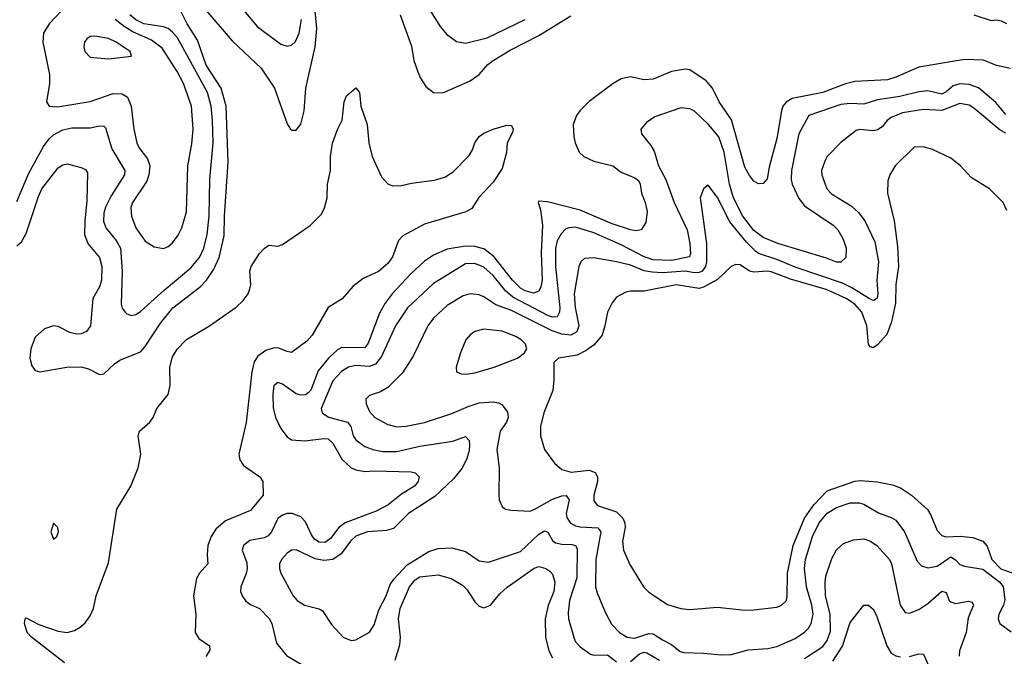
# Model space of a CAD drawing. Header units: inches. Extents: x 1384664 to 1536621, y 460766 to 646467.
# Tile 62 of 256: x 1392142 to 1396444, y 506746 to 509529. Entities that reach past the tile are written whole.
import ezdxf

# ---------------------------------------------------------------- set-up
doc = ezdxf.new("R2010")
doc.units = ezdxf.units.IN
doc.header["$MEASUREMENT"] = 0
doc.layers.add('B3590', color=7, linetype='Continuous')

msp = doc.modelspace()

# ---------------------------------------------------------------- linework, layer by layer
at = {"layer": 'B3590', "color": 5}
for points, elevation in [([(1392955.2, 509570), (1393070, 509436), (1393196.5, 509316.5), (1393255.7, 509230), (1393310, 509073.4), (1393325.7, 509050), (1393330, 509045.3), (1393350, 509045.7), (1393370, 509072.4), (1393385.2, 509130), (1393391.5, 509230), (1393432.7, 509410), (1393439.6, 509490), (1393426.6, 509626.6)], 620), ([(1393050, 509656.5), (1393179.2, 509499.2), (1393282.2, 509422.2), (1393310, 509412.9), (1393330, 509417.8), (1393346.5, 509433.5), (1393362.6, 509470), (1393372.7, 509530)], 640), ([(1392347.8, 509592.2), (1392270, 509510.8), (1392246, 509470), (1392242.7, 509430), (1392271.6, 509288.4), (1392271.7, 509250), (1392259, 509170), (1392271.4, 509151.4), (1392307.2, 509147.2), (1392450, 509170.7), (1392550, 509206.3), (1392590, 509204.7), (1392613.2, 509190), (1392629.5, 509150), (1392640.4, 509050), (1392653.8, 508990), (1392662.4, 508970), (1392700.9, 508920.9), (1392710.7, 508890), (1392706.6, 508850), (1392697.7, 508822.3), (1392635.1, 508730), (1392628, 508708), (1392631, 508670), (1392650, 508618.7), (1392690, 508561.1), (1392730, 508536.4), (1392770, 508528.7), (1392790, 508537.6), (1392810, 508554), (1392833.6, 508586.4), (1392850, 508619.3), (1392870.9, 508689.1), (1392876, 508890), (1392893.6, 508986.4), (1392899.6, 509050), (1392891.9, 509150), (1392858.3, 509250), (1392830, 509302.2), (1392763.7, 509403.7), (1392718.4, 509438.4), (1392635.6, 509475.6), (1392598.6, 509498.6), (1392558.7, 509530)], 660), ([(1392130, 508539.8), (1392150, 508557.7), (1392170, 508593.6), (1392223.6, 508756.4), (1392238.6, 508790), (1392310, 508881.1), (1392330, 508895), (1392350, 508898.2), (1392410, 508882.8), (1392430, 508874.3), (1392438.9, 508858.9), (1392435.7, 508735.7), (1392426.5, 508650), (1392425.4, 508590), (1392439.5, 508550), (1392491.2, 508490), (1392500.7, 508450), (1392498.7, 508390), (1392490, 508360.4), (1392461.1, 508310), (1392450.8, 508190), (1392434.3, 508165.7), (1392410, 508155.4), (1392390, 508153.7), (1392361.2, 508161.2), (1392310, 508188), (1392290, 508190.6), (1392250, 508177.2), (1392210, 508140.5), (1392190.3, 508090), (1392186.9, 508050), (1392195.3, 508015.3), (1392210, 507994.9), (1392230, 507988.9), (1392348, 508010), (1392410, 508011.6), (1392442.4, 508002.4), (1392490, 507977.6), (1392510, 507980.4), (1392555.9, 508024.1), (1392579.9, 508040.1), (1392670, 508077.7), (1392690, 508100.5), (1392757.5, 508202.5), (1392810.8, 508270), (1392930, 508361.8), (1392957.8, 508390), (1392990, 508437.6), (1393013.8, 508490), (1393035.4, 508584.6), (1393036.1, 508670), (1393053.2, 508906.8), (1393044, 509150), (1393022.4, 509230), (1392956, 509330), (1392918.8, 509438.8), (1392873.5, 509510), (1392845.4, 509565.4)], 620), ([(1392130, 508733.4), (1392181.5, 508858.5), (1392245.6, 508974.4), (1392270, 509007.3), (1392290, 509025.4), (1392330, 509046.8), (1392370, 509055.5), (1392450, 509055.9), (1392490, 509064.4), (1392510, 509063.2), (1392516.4, 509056.4), (1392544.8, 508964.8), (1392601.3, 508870), (1392599.4, 508850), (1392541.8, 508758.2), (1392517.3, 508710), (1392510, 508683.7), (1392508.1, 508648.1), (1392518.4, 508618.4), (1392563.3, 508563.3), (1392582.2, 508530), (1392590.1, 508429.9), (1392585.3, 508285.3), (1392590, 508267.7), (1392602.4, 508250), (1392610, 508242.4), (1392630, 508235.3), (1392650, 508240.3), (1392670, 508252.6), (1392772.8, 508347.2), (1392890, 508444.4), (1392926.9, 508490), (1392946.2, 508530), (1392960.4, 508590), (1392970.3, 508670), (1392972, 508830), (1392986.6, 508990), (1392984.9, 509090), (1392979.1, 509150), (1392961.8, 509210), (1392830.8, 509450), (1392810, 509474.6), (1392789.9, 509489.9), (1392770, 509497.4), (1392684.8, 509510), (1392650, 509527.4), (1392622.7, 509550)], 640), ([(1393803.6, 509550), (1393853.5, 509413.5), (1393863.9, 509350), (1393881.1, 509301.1), (1393893.2, 509273.2), (1393917, 509237), (1393950, 509210.3), (1393990, 509209.2), (1394110, 509261.3), (1394150, 509288.8), (1394187.3, 509332.7), (1394210, 509350.7), (1394284.4, 509395.6), (1394410, 509459.4), (1394550, 509546.2)], 620), ([(1393930, 509577.6), (1393978.7, 509498.7), (1394005.9, 509465.9), (1394050, 509433.8), (1394090, 509425.4), (1394183.6, 509450), (1394349.7, 509530)], 640), ([(1396310, 509550.4), (1396385.8, 509525.8), (1396410, 509528), (1396430, 509523.8), (1396452.5, 509512.5)], 620), ([(1396470, 509314.7), (1396410, 509328.5), (1396352.3, 509352.3), (1396270, 509354.4), (1396070, 509320.8), (1395970, 509276.8), (1395933.6, 509266.4), (1395790, 509258.3), (1395750, 509247.9), (1395650.6, 509210.6), (1395516.4, 509183.6), (1395491.2, 509168.8), (1395476.6, 509150), (1395470.1, 509130), (1395450, 509009.4), (1395415.9, 508884.1), (1395407, 508833), (1395390, 508812.3), (1395370, 508811.6), (1395350, 508823.6), (1395330, 508847.8), (1395310, 508883.6), (1395251.2, 509091.2), (1395197.7, 509170), (1395168.4, 509230), (1395141, 509261), (1395070, 509308.9), (1395050, 509312.1), (1394990, 509302.7), (1394910, 509268.2), (1394870, 509266), (1394810, 509278.7), (1394770, 509270.4), (1394735, 509250), (1394630, 509170.8), (1394588.7, 509130), (1394574.2, 509110), (1394559.7, 509070), (1394563.2, 509016.8), (1394568.8, 508990), (1394586, 508950), (1394607.2, 508930), (1394650.2, 508910.1), (1394733.4, 508890), (1394770, 508862.6), (1394830, 508837.4), (1394845.3, 508825.3), (1394852.8, 508810), (1394858, 508770), (1394874.9, 508730), (1394883.7, 508690), (1394877.3, 508642.7), (1394857.3, 508610), (1394833.9, 508606.1), (1394810, 508609.9), (1394730, 508635.9), (1394590, 508696), (1394447.5, 508732.5), (1394410, 508735.1), (1394407, 508730), (1394417.3, 508697.3), (1394426.2, 508630), (1394420.1, 508510), (1394425, 508390), (1394419.4, 508360.6), (1394410, 508342), (1394386.3, 508333.7), (1394350, 508344), (1394330, 508355.2), (1394294.7, 508390), (1394213.4, 508493.4), (1394170, 508527.9), (1394130, 508537.5), (1394090, 508538.9), (1394010, 508525.6), (1393950, 508499.4), (1393910, 508472.7), (1393850, 508417.1), (1393768.8, 508330), (1393738.1, 508290), (1393713.6, 508246.4), (1393664.9, 508115.1), (1393650, 508095.2), (1393550, 508096.2), (1393530, 508086.3), (1393490.6, 508050), (1393446.6, 507993.4), (1393414.6, 507910), (1393402.7, 507897.3), (1393390, 507889.3), (1393370, 507887.3), (1393350, 507892.8), (1393290, 507935), (1393270, 507942.9), (1393251.6, 507928.4), (1393247.7, 507892.3), (1393250, 507832), (1393258.9, 507790), (1393282.5, 507742.5), (1393310, 507705.6), (1393330, 507691.8), (1393387.6, 507687.6), (1393470, 507698.7), (1393490, 507696.6), (1393510, 507677.8), (1393550, 507608.6), (1393590, 507570.1), (1393610, 507560.7), (1393650, 507554.1), (1393690, 507556.9), (1393852.7, 507552.7), (1393870, 507548.9), (1393886.5, 507530), (1393882.6, 507510), (1393867.1, 507490), (1393810, 507455.2), (1393752.1, 507407.9), (1393699.9, 507380.1), (1393564.2, 507330), (1393536.5, 507310), (1393499.4, 507260.6), (1393476.4, 507243.6), (1393450, 507244.9), (1393430, 507258.8), (1393416.8, 507276.8), (1393390, 507333.7), (1393370, 507355.2), (1393332.8, 507370), (1393310, 507370.5), (1393290, 507363.5), (1393270, 507349.1), (1393242.6, 507290), (1393227, 507273), (1393210, 507264.7), (1393147.7, 507252.3), (1393119.3, 507230), (1393114.2, 507210), (1393134.5, 507154.5), (1393136.4, 507130), (1393131.7, 507108.3), (1393107.5, 507050), (1393107.3, 507030), (1393113.6, 507010), (1393130, 506986.9), (1393150, 506972.2), (1393190, 506956), (1393232.1, 506912.1), (1393243.9, 506890), (1393264, 506804), (1393306.9, 506750), (1393430, 506677.5)], 620), ([(1396450, 509113.8), (1396406.3, 509166.3), (1396330.8, 509230.8), (1396290, 509246.1), (1396250, 509248.2), (1396220.8, 509239.2), (1396190, 509213.3), (1396170, 509203.1), (1396110, 509217.7), (1396070, 509213.5), (1395986.5, 509193.5), (1395890, 509178), (1395830, 509159.7), (1395770, 509162.6), (1395730, 509157.4), (1395589.4, 509110.6), (1395546.2, 509030), (1395513.6, 508870), (1395512.8, 508830), (1395516.9, 508810), (1395546.5, 508746.5), (1395570, 508715.1), (1395696.5, 508630), (1395716.5, 508610), (1395739.6, 508570), (1395753, 508530), (1395751, 508489), (1395730, 508468.6), (1395710, 508469), (1395667, 508487.1), (1395454.3, 508550), (1395390, 508576.9), (1395350, 508607.9), (1395300.7, 508670), (1395260.4, 508750), (1395243, 508810), (1395219.9, 508950), (1395196.2, 509016.2), (1395150.6, 509070), (1395090, 509128.5), (1395070, 509139.7), (1395030, 509143.9), (1394916.5, 509103.5), (1394880.6, 509079.4), (1394856.3, 509050), (1394858, 509030), (1394899.4, 508979.4), (1394914.2, 508954.2), (1394933.4, 508890), (1394965, 508830), (1395001.2, 508730), (1395057.4, 508610), (1395070.1, 508550), (1395072.7, 508507.3), (1395068.5, 508491.5), (1394990, 508476.5), (1394910, 508478.9), (1394870, 508492), (1394770, 508544.2), (1394650, 508596.7), (1394570, 508621.7), (1394540.5, 508619.5), (1394527, 508613), (1394507.4, 508592.6), (1394490, 508561.7), (1394482.8, 508530), (1394482.7, 508450), (1394501.1, 508270), (1394500.1, 508250), (1394490.4, 508229.6), (1394470, 508228.9), (1394450, 508236.5), (1394296.4, 508316.4), (1394263.8, 508343.8), (1394210, 508410.4), (1394170, 508446.4), (1394130, 508462.7), (1394090, 508461.3), (1393950, 508375.9), (1393836.8, 508270), (1393783.5, 508190), (1393723.3, 508056.7), (1393697, 508023), (1393670, 508013.2), (1393610, 508017), (1393578.3, 508010), (1393548.4, 507991.6), (1393509.6, 507950), (1393459.3, 507830), (1393463.2, 507810), (1393491.8, 507791.8), (1393573.4, 507770), (1393588.4, 507750), (1393598.8, 507710), (1393610, 507691.9), (1393650, 507663.1), (1393688.9, 507648.9), (1393730, 507641), (1393790, 507641.4), (1393890, 507664.7), (1394033.9, 507686.1), (1394090, 507707.4), (1394105.3, 507690), (1394107.3, 507670), (1394106.1, 507646.1), (1394096, 507610), (1394072.9, 507567.1), (1394037.9, 507522.1), (1393955.6, 507444.4), (1393840.2, 507370), (1393775.2, 507304.8), (1393743.8, 507296.2), (1393662, 507290), (1393610, 507271.7), (1393586.8, 507250), (1393546.3, 507193.7), (1393510, 507169.9), (1393470, 507165.6), (1393432.5, 507172.5), (1393350, 507212.4), (1393329.4, 507210.6), (1393310, 507197.7), (1393285.5, 507170), (1393277.3, 507150), (1393276.5, 507130), (1393282.3, 507110), (1393337.3, 507010), (1393354.9, 506990), (1393386, 506970), (1393450, 506954.2), (1393464.8, 506944.8), (1393504.9, 506885), (1393555.5, 506830), (1393590, 506816), (1393610, 506818), (1393670, 506852), (1393690, 506883.8), (1393711.4, 506950), (1393743.4, 507010), (1393760.5, 507059.5), (1393776.2, 507083.8), (1393834.3, 507145.7), (1393930, 507204.2), (1393970, 507218), (1394030, 507220.5), (1394090, 507203.8), (1394150, 507163.9), (1394190, 507157.5), (1394330, 507204.6), (1394410, 507280.4), (1394434.5, 507294.5), (1394450, 507289.1), (1394470, 507252.1), (1394482.6, 507242.6), (1394510, 507236), (1394554.9, 507234.9), (1394570.5, 507230.5), (1394577.5, 507217.5), (1394576, 507090), (1394544.6, 506990), (1394537.5, 506937.5), (1394540.1, 506910), (1394564.4, 506824.4), (1394570.2, 506810), (1394590, 506787.3), (1394635.7, 506755.7), (1394650.9, 506750.9), (1394710, 506753.3), (1394750, 506722)], 640), ([(1392337.8, 506717.8), (1392193.1, 506830), (1392174.8, 506850), (1392162.7, 506890), (1392165.3, 506910), (1392170, 506914.4), (1392225.2, 506885.2), (1392310, 506856.2), (1392349.4, 506850.6), (1392381.1, 506858.9), (1392406.6, 506873.4), (1392427.7, 506892.3), (1392450, 506923.1), (1392464, 506956), (1392476.7, 507010), (1392530, 507154.9), (1392566.5, 507390), (1392627.7, 507490), (1392659.9, 507570), (1392670.6, 507630), (1392660.2, 507710), (1392665.3, 507730), (1392710.9, 507770), (1392724.6, 507790), (1392741.5, 507830), (1392790.5, 507890), (1392799.7, 507930), (1392797.5, 508010), (1392810, 508055.3), (1392830, 508088.8), (1392870, 508131.2), (1392971.8, 508190), (1393087.8, 508272.2), (1393118.7, 508301.3), (1393139.4, 508330), (1393148, 508352), (1393151.6, 508370), (1393147.7, 508430), (1393153.8, 508450), (1393190, 508507.2), (1393210, 508528.4), (1393230, 508542.8), (1393270, 508539.3), (1393290, 508545.7), (1393410.4, 508629.6), (1393460.8, 508679.2), (1393473.9, 508706.1), (1393485.1, 508750), (1393487.4, 508810), (1393499.1, 508870), (1393499.4, 508930), (1393508.9, 508988.9), (1393530, 509048.9), (1393550.9, 509090), (1393559.2, 509170), (1393570, 509196.4), (1393610, 509231), (1393626.8, 509210), (1393632.2, 509150), (1393660.3, 509070), (1393668, 508990), (1393682, 508930), (1393722.1, 508842.1), (1393750, 508811.6), (1393770, 508802.4), (1393810, 508803.5), (1393854.4, 508814.4), (1393952.4, 508827.6), (1393999.4, 508840.6), (1394035.8, 508864.2), (1394105, 508935), (1394119.8, 508960.2), (1394130, 508990.4), (1394150, 509018), (1394170, 509033.4), (1394210, 509050.4), (1394270, 509067.3), (1394290, 509066), (1394298, 509050), (1394294.9, 509034.9), (1394271.8, 508990), (1394268.1, 508948.1), (1394250, 508878.4), (1394210, 508818.9), (1394148.6, 508751.4), (1394116.7, 508703.3), (1394091.8, 508688.2), (1393910, 508635.4), (1393815.9, 508584.1), (1393796.3, 508563.8), (1393770, 508492.8), (1393750, 508462.6), (1393710, 508428.2), (1393642.4, 508397.6), (1393597.9, 508362.1), (1393551.3, 508308.7), (1393490, 508270.4), (1393419.3, 508150), (1393396.3, 508123.7), (1393330, 508074.8), (1393310, 508077.8), (1393270, 508094.4), (1393250, 508093.1), (1393217.6, 508082.4), (1393182.1, 508057.9), (1393166.4, 508033.6), (1393155.8, 507990), (1393131.3, 507768.7), (1393099.7, 507630), (1393104.4, 507604.4), (1393119.6, 507579.6), (1393190.4, 507530), (1393204, 507510), (1393205.3, 507450), (1393150, 507383), (1393041.6, 507338.4), (1392998.4, 507301.7), (1392978, 507270), (1392964.2, 507230), (1392960.9, 507190), (1392964.6, 507150), (1392927.7, 507110), (1392913.9, 507086.1), (1392901, 507010), (1392911.6, 506930), (1392909, 506850), (1392924.2, 506824.2), (1392971.8, 506791.8), (1392972.9, 506772.9), (1392954.6, 506745.4)], 580), ([(1396450, 509033.3), (1396425.4, 509045.4), (1396310, 509142.4), (1396290, 509154.5), (1396250, 509163), (1396170, 509132.1), (1396090, 509136.1), (1395998.2, 509121.8), (1395950, 509101.7), (1395932, 509087.9), (1395910, 509060.7), (1395890, 509046.7), (1395870, 509042.6), (1395811.8, 509048.2), (1395796.1, 509043.9), (1395728.7, 508991.3), (1395670.3, 508930), (1395659.2, 508910), (1395645.4, 508870), (1395646, 508850), (1395668.1, 508790), (1395688.2, 508768.2), (1395774.8, 508714.8), (1395806.4, 508686.4), (1395834.7, 508650), (1395878.2, 508558.2), (1395893.6, 508470), (1395887, 508390), (1395890.9, 508329.1), (1395887.9, 508312.1), (1395876.8, 508303.2), (1395870, 508301.6), (1395850, 508310.9), (1395777.2, 508357.2), (1395737.1, 508377.1), (1395530, 508446.6), (1395450, 508480.9), (1395370, 508507.5), (1395356.4, 508516.4), (1395316.6, 508556.6), (1395244.7, 508644.7), (1395190, 508752), (1395150, 508805.2), (1395130, 508789.2), (1395114.6, 508750), (1395142.9, 508550), (1395142.8, 508470), (1395138.4, 508450), (1395123, 508430), (1395110, 508423.5), (1395090, 508422.4), (1395050, 508429.4), (1394950, 508421.7), (1394904.7, 508424.7), (1394870, 508431.5), (1394810, 508456.4), (1394750, 508470.5), (1394650, 508487.4), (1394610, 508484.4), (1394593.4, 508470), (1394584.5, 508450), (1394564.6, 508330), (1394568.8, 508271.2), (1394585.3, 508190), (1394575.4, 508164.6), (1394550, 508150.4), (1394510, 508154.2), (1394468.2, 508168.2), (1394290, 508258.1), (1394222.4, 508282.4), (1394170, 508318.1), (1394150, 508326.6), (1394110, 508330.5), (1394078.9, 508321.1), (1394010, 508280.2), (1393950, 508223.5), (1393924.8, 508190), (1393861.5, 508058.5), (1393814.8, 507985.2), (1393750, 507920.7), (1393717.7, 507902.3), (1393670, 507885.6), (1393654.4, 507870), (1393655.6, 507850), (1393670, 507816.4), (1393693.7, 507790), (1393750, 507758.8), (1393790, 507748.8), (1393830, 507751.5), (1393910, 507767.8), (1394030, 507806.9), (1394101.4, 507838.6), (1394150, 507854.1), (1394210, 507858.2), (1394233.8, 507853.8), (1394250, 507845), (1394272.7, 507812.7), (1394275.5, 507790), (1394268.8, 507770), (1394241.3, 507730), (1394226.4, 507650), (1394236, 507570), (1394234.6, 507450), (1394237, 507430), (1394250, 507400.5), (1394264, 507390), (1394290, 507384.4), (1394370, 507381.2), (1394390, 507387.7), (1394470, 507433.6), (1394510, 507447.4), (1394530, 507449), (1394542.2, 507430), (1394530.1, 507370), (1394532.5, 507352.5), (1394546.3, 507330), (1394570, 507317.3), (1394590, 507312.9), (1394667.3, 507307.3), (1394680.6, 507290), (1394658.4, 507170), (1394658.1, 507050), (1394664.3, 507024.3), (1394699.3, 506939.3), (1394726.9, 506886.9), (1394762.4, 506850), (1394795.8, 506830), (1394830, 506825.3), (1394890, 506846.5), (1394910, 506845.1), (1394950, 506818.1), (1394990, 506798.5), (1395027.9, 506767.9), (1395043.7, 506763.7), (1395130, 506760.7), (1395207.8, 506752.2), (1395250, 506753.9), (1395325.1, 506774.9), (1395410, 506780.6), (1395450, 506789.1), (1395530, 506824), (1395570, 506851.5), (1395588.5, 506870), (1395600.2, 506890), (1395608.3, 506930), (1395602.8, 506970), (1395579.9, 507050), (1395571.3, 507130), (1395575.4, 507170), (1395605.3, 507270), (1395634.3, 507330), (1395670, 507372.1), (1395710, 507397.4), (1395770, 507416.8), (1395810, 507417.5), (1395830, 507411.3), (1395893.4, 507373.3), (1395950, 507352.8), (1395970, 507340.9), (1396008, 507290), (1396062.2, 507162.2), (1396081.3, 507141.3), (1396110, 507132.8), (1396150, 507139.7), (1396210, 507180.6), (1396230, 507168.4), (1396250, 507147.5), (1396270, 507140.1), (1396350, 507126.9), (1396424.8, 507070), (1396438.1, 507050), (1396446.4, 506993.6), (1396440.1, 506970), (1396420.1, 506930), (1396416.5, 506910), (1396423.6, 506890), (1396473.9, 506853.9)], 660), ([(1396455.3, 508695.3), (1396439.3, 508730), (1396379.3, 508790), (1396298.3, 508838.3), (1396251.8, 508890), (1396210, 508923), (1396130, 508961.1), (1396090, 508973), (1396050, 508971.2), (1395966.7, 508890), (1395943.8, 508850), (1395935.3, 508824.7), (1395933.1, 508770), (1395961.9, 508650), (1395977.2, 508537.2), (1395982, 508450), (1395969.2, 508370.8), (1395968.9, 508290), (1395951.4, 508208.6), (1395930, 508152.3), (1395890, 508107.1), (1395870, 508095), (1395858.6, 508098.6), (1395850, 508109.3), (1395842.7, 508190), (1395820.9, 508250), (1395790, 508284.9), (1395753.3, 508310), (1395665.5, 508350), (1395510, 508394.9), (1395430, 508425.3), (1395409.9, 508429.9), (1395350, 508424.5), (1395329.9, 508429.9), (1395290, 508457), (1395270, 508458.6), (1395250, 508449.9), (1395190, 508393.1), (1395130, 508359.6), (1395110, 508354.2), (1395010, 508369.5), (1394870, 508342.3), (1394810, 508342.4), (1394790, 508338), (1394750, 508316.4), (1394730, 508291.6), (1394709.5, 508250.5), (1394698.8, 508190), (1394686, 508150), (1394652.3, 508107.7), (1394617.2, 508082.8), (1394576.9, 508063.1), (1394496, 508050), (1394474.9, 508030), (1394476.2, 507956.2), (1394471.6, 507908.4), (1394432.1, 507810), (1394418, 507750), (1394417.3, 507710), (1394434.9, 507650), (1394478.7, 507590), (1394510, 507563.2), (1394550.9, 507550.9), (1394630, 507559.6), (1394655.6, 507550), (1394666.3, 507530), (1394666.5, 507510), (1394649.6, 507450), (1394650, 507426.4), (1394665.7, 507405.7), (1394750, 507377.2), (1394777.6, 507350), (1394785.7, 507330), (1394786.7, 507310), (1394775.9, 507250), (1394779.7, 507210), (1394807.7, 507147.7), (1394867, 507050), (1394890, 507026.7), (1394972.2, 506972.2), (1395030, 506955.6), (1395070, 506950.3), (1395190, 506961.5), (1395310, 506948.4), (1395350, 506949.1), (1395450, 506960.8), (1395470, 506970.3), (1395490, 506988.7), (1395494.5, 507005.5), (1395496.6, 507110), (1395521, 507230), (1395571, 507350), (1395612.1, 507407.9), (1395670, 507469.6), (1395790, 507512), (1395814.8, 507514.8), (1395888.7, 507508.7), (1395955.8, 507495.8), (1395990, 507482.3), (1396037.5, 507450), (1396107.8, 507387.8), (1396122.7, 507362.7), (1396150, 507296.5), (1396170, 507274.4), (1396188.7, 507268.7), (1396251, 507271), (1396305.7, 507265.7), (1396350, 507250.1), (1396368.3, 507228.3), (1396389.5, 507170), (1396429, 507129), (1396502, 507102)], 680), ([(1395570, 506736.2), (1395650.5, 506789.5), (1395670, 506815.8), (1395683.7, 506856.3), (1395682.6, 506930), (1395662.2, 507010), (1395661.1, 507070), (1395663.9, 507096.1), (1395690, 507173.4), (1395710, 507212.2), (1395741, 507239), (1395784.1, 507255.9), (1395830, 507260.2), (1395858.7, 507250), (1395886.3, 507230), (1395941.4, 507170), (1395950.1, 507150), (1395989.2, 506969.2), (1396010, 506937.3), (1396030, 506935.5), (1396070, 506951.3), (1396110, 506977.6), (1396170, 507031.5), (1396190, 507024.9), (1396203.1, 506990), (1396210, 506984), (1396230, 506977.8), (1396287.9, 506987.9), (1396303.7, 506983.7), (1396309, 506970), (1396286.2, 506913.8), (1396276.6, 506850), (1396248, 506770), (1396246.3, 506746.3)], 640), ([(1393782, 506730), (1393803.2, 506796.8), (1393805.7, 506830), (1393796.5, 506910), (1393804, 506956), (1393844.3, 507050), (1393870, 507081.3), (1393890, 507093.2), (1393970, 507102), (1394026.8, 507086.8), (1394076.8, 507056.7), (1394096.4, 507036.4), (1394130, 506984.2), (1394150, 506965.4), (1394170, 506958.5), (1394198.7, 506970), (1394240, 507020), (1394271.5, 507048.5), (1394390, 507131.7), (1394410, 507138.5), (1394440.4, 507130), (1394458.6, 507118.6), (1394470, 507105.3), (1394479.6, 507070), (1394475.7, 507030), (1394451.4, 506968.6), (1394437.4, 506910), (1394438.8, 506830), (1394454.2, 506770), (1394470, 506740.2)], 620), ([(1395694.5, 506725.5), (1395736, 506790), (1395770, 506894.6), (1395829.8, 506970.2), (1395849.6, 506970.4), (1395870, 506952.4), (1395884.8, 506924.8), (1395930, 506792), (1395950, 506760.8), (1395970, 506749.1), (1395990, 506744.7)], 620), ([(1394810, 506724.3), (1394850, 506757.2), (1394870, 506765.1), (1394881.8, 506761.8), (1394937, 506730)], 640), ([(1396030, 506746.2), (1396070, 506757.3), (1396090, 506755.8), (1396122.9, 506682.9)], 620)]:
    msp.add_lwpolyline(points, dxfattribs=dict(at, elevation=elevation))
for points, elevation in [([(1392470, 509457.2), (1392450, 509455.8), (1392434.9, 509445.1), (1392425.5, 509430), (1392422.8, 509410), (1392426.3, 509390), (1392450, 509365.3), (1392530, 509357.8), (1392630, 509368.7), (1392624.5, 509390), (1392563.5, 509430), (1392530, 509446.2)], 680), ([(1394170, 508176.5), (1394130, 508165.4), (1394109.3, 508150.7), (1394091.1, 508128.9), (1394067.4, 508072.6), (1394048.5, 508010), (1394050.8, 507990), (1394070, 507981.3), (1394090, 507979.6), (1394130, 507985.4), (1394215.1, 508010), (1394317, 508050), (1394347.9, 508072.1), (1394357, 508090), (1394351.8, 508110), (1394333.3, 508130), (1394310, 508144.7), (1394250, 508167.9)], 680), ([(1392290, 507328.7), (1392278, 507290), (1392290, 507258.8), (1392304, 507270), (1392311.1, 507290), (1392308.7, 507310)], 620)]:
    msp.add_lwpolyline(points, close=True, dxfattribs=dict(at, elevation=elevation))

doc.saveas('drawing.dxf')
